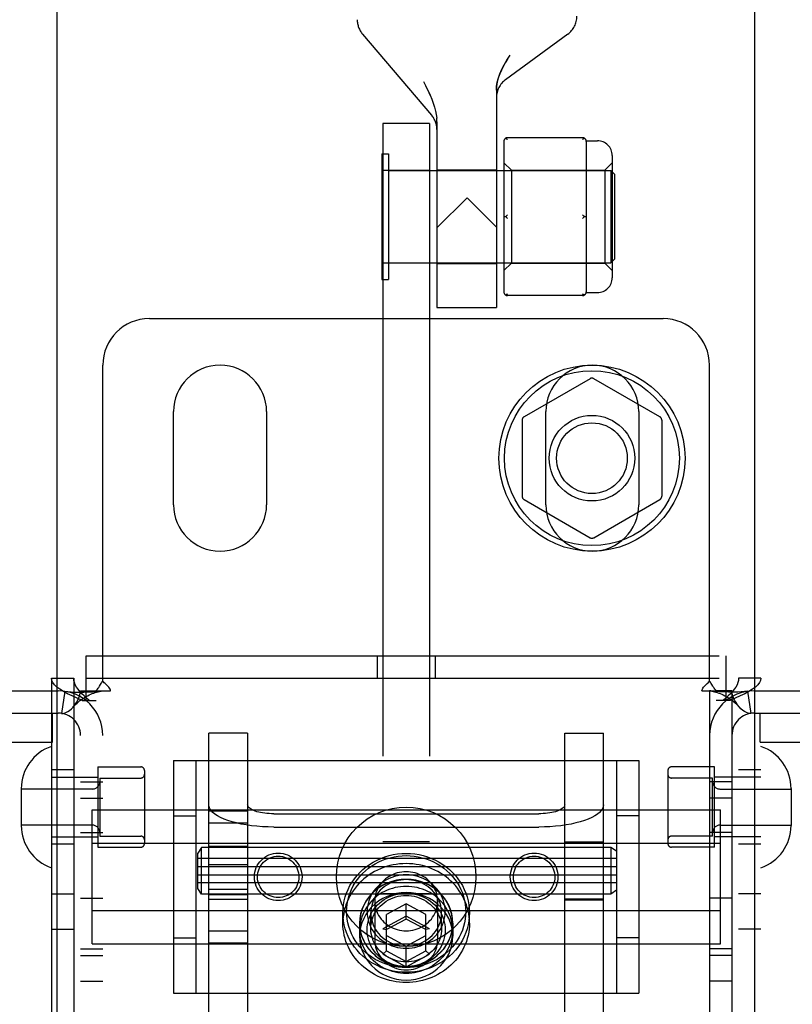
# Model space of a CAD drawing. Header units: inches. Extents: x 0 to 309, y 0 to 200.
# Tile 46 of 119: x 107.34 to 109.41, y 105.2 to 107.84. Entities that reach past the tile are written whole.
import ezdxf

# ---------------------------------------------------------------- set-up
doc = ezdxf.new("R2010")
doc.units = ezdxf.units.IN
doc.header["$LTSCALE"] = 17
doc.header["$MEASUREMENT"] = 0
doc.linetypes.add('HIDDEN', pattern=[0.2, 0.1, -0.1])
for name, color, linetype in [('DEFAULT_2', 8, 'HIDDEN'), ('LEFTHAND_DOOR_ASSEMBLY', 7, 'CONTINUOUS'), ('RIGHTHAND_DOOR_ASSEMBLY', 7, 'CONTINUOUS')]:
    doc.layers.add(name, color=color, linetype=linetype)

msp = doc.modelspace()

# ---------------------------------------------------------------- linework, layer by layer
at = {"layer": 'DEFAULT_2', "color": 8, "linetype": 'HIDDEN'}
for p, q in [((108.2585, 107.8035), (108.4439, 107.5859)), ((108.8096, 107.8033), (108.6427, 107.6811)), ((108.422, 107.6761), (108.4284, 107.6637)), ((108.4343, 107.6516), (108.4397, 107.64)), ((108.4397, 107.64), (108.4445, 107.6287)), ((108.6182, 107.6529), (108.6182, 107.0691)), ((108.4444, 107.6287), (108.4486, 107.6177)), ((108.4486, 107.6178), (108.452, 107.6072)), ((108.452, 107.6072), (108.4547, 107.597)), ((108.4547, 107.5971), (108.4566, 107.5872)), ((108.4566, 107.5873), (108.4578, 107.5776)), ((108.4582, 107.5682), (108.4578, 107.5777)), ((108.3132, 107.5631), (108.3132, 102.3131)), ((108.4382, 107.5631), (108.3132, 107.5631)), ((108.4382, 107.5631), (108.4382, 102.3131)), ((108.4582, 107.5682), (108.4582, 107.0691)), ((108.8492, 107.5253), (108.6482, 107.5253)), ((108.6382, 107.5153), (108.6382, 107.1109)), ((108.859, 107.5171), (108.8892, 107.5171)), ((108.8592, 107.5153), (108.8592, 107.4378)), ((108.3102, 107.4816), (108.3102, 107.1446)), ((108.3102, 107.4816), (108.3282, 107.4816)), ((108.3282, 107.4816), (108.3282, 107.1446)), ((108.9292, 107.4771), (108.9292, 107.1491)), ((108.6382, 107.4581), (108.6582, 107.4381)), ((108.9092, 107.4381), (108.9292, 107.4581)), ((108.3132, 107.4381), (108.4382, 107.4381)), ((108.3282, 107.4371), (108.9252, 107.4371)), ((108.4582, 107.4391), (108.6182, 107.4391)), ((108.6582, 107.4381), (108.6582, 107.1881)), ((108.6582, 107.4381), (108.9092, 107.4381)), ((108.9092, 107.4381), (108.9092, 107.1881)), ((108.9252, 107.4371), (108.9252, 107.1891)), ((108.9352, 107.4271), (108.9252, 107.4371)), ((108.9352, 107.4271), (108.9352, 107.1991)), ((108.8591, 107.407), (108.8592, 107.3906)), ((108.8592, 107.3906), (108.8592, 107.2356)), ((108.5392, 107.3641), (108.4582, 107.2831)), ((108.5392, 107.3641), (108.6182, 107.2851)), ((108.6382, 107.3131), (108.6432, 107.3131)), ((108.8542, 107.3131), (108.8592, 107.3131)), ((108.4382, 107.1881), (108.3132, 107.1881)), ((108.3282, 107.1891), (108.9252, 107.1891)), ((108.4582, 107.1871), (108.6182, 107.1871)), ((108.6382, 107.1681), (108.6582, 107.1881)), ((108.6582, 107.1881), (108.9092, 107.1881)), ((108.8591, 107.2032), (108.8592, 107.1884)), ((108.8592, 107.1884), (108.8592, 107.1109)), ((108.9092, 107.1881), (108.9292, 107.1681)), ((108.9352, 107.1991), (108.9252, 107.1891)), ((108.3102, 107.1446), (108.3282, 107.1446)), ((108.8492, 107.1009), (108.6482, 107.1009)), ((108.859, 107.1091), (108.8892, 107.1091)), ((108.4582, 107.0691), (108.6182, 107.0691)), ((107.6857, 107.0391), (109.0657, 107.0391)), ((107.5607, 106.0653), (107.5607, 106.9141)), ((109.1907, 106.0653), (109.1907, 106.9141)), ((108.8697, 106.8777), (108.6922, 106.7752)), ((109.0572, 106.7752), (108.8797, 106.8777)), ((107.7507, 106.5391), (107.7507, 106.7891)), ((108.0007, 106.7891), (108.0007, 106.5391)), ((108.7507, 106.5391), (108.7507, 106.7891)), ((109.0007, 106.7891), (109.0007, 106.5391)), ((108.6872, 106.7666), (108.6872, 106.5616)), ((109.0622, 106.7666), (109.0622, 106.5616)), ((108.6922, 106.553), (108.8697, 106.4505)), ((108.8797, 106.4505), (109.0572, 106.553)), ((107.5162, 106.0131), (107.5162, 106.1331)), ((107.5162, 106.1331), (109.2352, 106.1331)), ((108.2977, 106.1331), (108.2977, 106.0731)), ((108.4537, 106.1331), (108.4537, 106.0731)), ((109.2352, 106.0131), (109.2352, 106.1331)), ((107.4227, 106.0731), (107.4227, 103.0051)), ((107.4227, 106.0731), (107.4827, 106.0731)), ((107.4827, 106.0731), (107.4827, 103.0051)), ((107.5162, 106.0731), (109.2352, 106.0731)), ((109.2687, 103.0051), (109.2687, 106.0731)), ((109.3287, 106.0731), (109.2687, 106.0731)), ((109.3287, 103.0051), (109.3287, 106.0731)), ((107.0307, 106.0391), (107.4407, 106.0391)), ((107.4585, 106.0378), (107.4496, 105.9784)), ((107.5007, 103.0391), (107.5007, 106.0391)), ((107.5007, 106.0391), (107.5424, 106.0391)), ((107.5424, 106.0391), (107.5815, 106.0391)), ((107.5607, 103.0391), (107.5607, 106.0391)), ((109.1698, 106.0391), (109.209, 106.0391)), ((109.1907, 106.0391), (109.1907, 103.0391)), ((109.2507, 106.0391), (109.209, 106.0391)), ((109.2507, 106.0391), (109.2507, 103.0391)), ((109.2929, 106.0378), (109.3018, 105.9784)), ((109.3107, 106.0391), (109.7207, 106.0391)), ((107.5056, 106.0131), (107.5427, 106.0131)), ((109.2458, 106.0131), (109.2087, 106.0131)), ((107.0307, 105.9791), (107.4407, 105.9791)), ((107.4252, 105.9011), (107.4252, 105.9791)), ((109.3107, 105.9791), (109.7207, 105.9791)), ((109.3262, 105.9011), (109.3262, 105.9791)), ((107.8457, 105.1452), (107.8457, 105.9255)), ((107.9497, 105.9255), (107.8457, 105.9255)), ((107.9497, 105.9255), (107.9497, 105.1452)), ((108.8017, 105.1452), (108.8017, 105.9255)), ((108.8017, 105.9255), (108.9057, 105.9255)), ((108.9057, 105.1452), (108.9057, 105.9255)), ((106.9442, 105.9011), (107.4252, 105.9011)), ((109.3262, 105.9011), (109.8072, 105.9011)), ((107.5477, 105.8346), (107.5477, 105.6186)), ((107.5477, 105.8346), (107.6627, 105.8346)), ((107.7507, 105.8516), (107.7507, 105.2266)), ((107.7507, 105.8516), (109.0007, 105.8516)), ((107.8107, 105.8516), (107.8107, 105.2266)), ((108.9407, 105.8516), (108.9407, 105.2266)), ((109.0007, 105.8516), (109.0007, 105.2266)), ((109.2037, 105.8346), (109.0887, 105.8346)), ((109.2037, 105.6186), (109.2037, 105.8346)), ((107.4827, 105.8266), (107.4227, 105.8266)), ((107.4227, 105.8066), (107.5477, 105.8066)), ((107.5527, 105.8046), (107.5527, 105.6486)), ((107.5527, 105.8046), (107.6627, 105.8046)), ((107.6727, 105.8246), (107.6727, 105.6286)), ((109.0787, 105.8246), (109.0787, 105.6286)), ((109.1987, 105.8046), (109.0887, 105.8046)), ((109.1987, 105.6486), (109.1987, 105.8046)), ((109.3287, 105.8066), (109.2037, 105.8066)), ((109.3287, 105.8266), (109.2687, 105.8266)), ((107.5007, 105.7946), (107.5607, 105.7946)), ((109.2507, 105.7946), (109.1907, 105.7946)), ((107.3417, 105.7761), (107.3417, 105.6771)), ((107.5327, 105.7751), (107.3417, 105.7751)), ((109.2187, 105.7751), (109.4097, 105.7751)), ((109.4097, 105.7761), (109.4097, 105.6771)), ((107.5007, 105.7501), (107.5607, 105.7501)), ((109.2507, 105.7501), (109.1907, 105.7501)), ((107.5317, 105.3587), (107.5317, 105.7195)), ((107.5317, 105.7195), (109.2197, 105.7195)), ((107.7507, 105.7031), (107.8107, 105.7031)), ((107.8457, 105.7168), (107.9497, 105.7168)), ((108.0197, 105.7086), (108.7317, 105.7086)), ((108.8017, 105.7191), (108.9057, 105.7191)), ((109.0007, 105.7031), (108.9407, 105.7031)), ((109.2197, 105.3587), (109.2197, 105.7195)), ((107.5327, 105.6781), (107.3417, 105.6781)), ((107.8457, 105.6839), (107.9497, 105.6839)), ((108.0197, 105.673), (108.7317, 105.673)), ((109.2187, 105.6781), (109.4097, 105.6781)), ((107.4227, 105.6466), (107.5477, 105.6466)), ((107.5007, 105.6586), (107.5607, 105.6586)), ((107.5527, 105.6486), (107.6627, 105.6486)), ((109.1987, 105.6486), (109.0887, 105.6486)), ((109.2507, 105.6586), (109.1907, 105.6586)), ((109.3287, 105.6466), (109.2037, 105.6466)), ((107.4827, 105.6266), (107.4227, 105.6266)), ((107.5317, 105.6293), (109.2197, 105.6293)), ((107.9497, 105.6205), (107.8457, 105.6205)), ((108.4382, 105.6331), (108.3132, 105.6331)), ((108.8017, 105.6335), (108.9057, 105.6335)), ((109.3287, 105.6266), (109.2687, 105.6266)), ((107.5477, 105.6186), (107.6627, 105.6186)), ((107.8257, 105.618), (107.8157, 105.603)), ((107.8157, 105.508), (107.8157, 105.603)), ((107.8257, 105.493), (107.8257, 105.618)), ((108.9257, 105.618), (107.8257, 105.618)), ((108.9257, 105.618), (108.9257, 105.493)), ((108.9407, 105.608), (108.9257, 105.618)), ((109.2037, 105.6186), (109.0887, 105.6186)), ((108.9407, 105.588), (107.8157, 105.588)), ((107.8157, 105.5665), (108.9407, 105.5665)), ((107.8457, 105.5719), (107.9497, 105.5719)), ((107.8157, 105.5445), (108.9407, 105.5445)), ((108.9407, 105.523), (107.8157, 105.523)), ((107.4227, 105.4931), (107.4827, 105.4931)), ((107.8257, 105.493), (107.8157, 105.508)), ((108.9257, 105.493), (107.8257, 105.493)), ((107.8457, 105.5063), (107.9497, 105.5063)), ((107.9497, 105.4905), (107.8457, 105.4905)), ((108.4382, 105.4931), (108.3132, 105.4931)), ((108.9407, 105.503), (108.9257, 105.493)), ((109.3287, 105.4931), (109.2687, 105.4931)), ((107.5007, 105.4821), (107.5607, 105.4821)), ((107.8457, 105.479), (107.9497, 105.479)), ((108.2912, 105.4734), (108.2912, 105.3691)), ((108.3757, 105.4668), (108.3232, 105.4383)), ((108.3757, 105.4258), (108.3757, 105.4668)), ((108.4282, 105.4383), (108.3757, 105.4668)), ((108.4602, 105.4734), (108.4602, 105.3691)), ((108.9057, 105.479), (108.8017, 105.479)), ((108.8017, 105.4775), (108.9057, 105.4775)), ((109.2507, 105.4821), (109.1907, 105.4821)), ((107.5317, 105.4489), (109.2197, 105.4489)), ((108.2057, 105.4149), (108.2057, 105.4423)), ((108.2807, 105.3999), (108.2807, 105.4423)), ((108.3232, 105.3403), (108.3232, 105.4383)), ((108.4282, 105.3403), (108.4282, 105.4383)), ((108.4707, 105.3999), (108.4707, 105.4423)), ((108.5457, 105.4149), (108.5457, 105.4423)), ((108.2507, 105.4149), (108.2507, 105.3794)), ((108.2512, 105.3965), (108.2512, 105.4149)), ((108.3757, 105.4332), (108.3132, 105.3993)), ((108.3757, 105.4258), (108.3232, 105.3973)), ((108.4382, 105.3993), (108.3757, 105.4332)), ((108.4282, 105.3973), (108.3757, 105.4258)), ((108.5002, 105.3965), (108.5002, 105.4149)), ((108.5007, 105.4149), (108.5007, 105.3794)), ((107.4227, 105.3981), (107.4827, 105.3981)), ((107.8457, 105.3943), (107.9497, 105.3943)), ((108.3132, 105.3993), (108.3232, 105.3973)), ((108.3232, 105.3814), (108.3757, 105.3529)), ((108.3757, 105.3529), (108.4282, 105.3814)), ((108.4382, 105.3993), (108.4282, 105.3973)), ((109.3287, 105.3981), (109.2687, 105.3981)), ((107.5317, 105.3587), (109.2197, 105.3587)), ((107.7507, 105.3751), (107.8107, 105.3751)), ((107.8457, 105.3614), (107.9497, 105.3614)), ((108.8017, 105.3591), (108.9057, 105.3591)), ((109.0007, 105.3751), (108.9407, 105.3751)), ((107.5007, 105.3461), (107.5607, 105.3461)), ((107.5007, 105.3281), (107.5607, 105.3281)), ((108.3132, 105.3315), (108.3232, 105.3403)), ((108.3132, 105.3315), (108.3757, 105.2976)), ((108.3232, 105.3403), (108.3757, 105.3119)), ((108.3757, 105.2976), (108.3757, 105.3529)), ((108.3757, 105.3119), (108.4282, 105.3403)), ((108.3757, 105.2976), (108.4382, 105.3315)), ((108.4382, 105.3315), (108.4282, 105.3403)), ((109.2507, 105.3461), (109.1907, 105.3461)), ((109.2507, 105.3281), (109.1907, 105.3281)), ((107.5007, 105.2591), (107.5607, 105.2591)), ((109.2507, 105.2591), (109.1907, 105.2591)), ((107.7507, 105.2266), (109.0007, 105.2266))]:
    msp.add_line(p, q, dxfattribs=at)
for points in [[(108.6182, 107.6529), (108.6187, 107.6635), (108.6205, 107.6744), (108.6234, 107.6857), (108.6274, 107.6973), (108.6326, 107.7092), (108.639, 107.7214), (108.6463, 107.734), (108.6547, 107.747)], [(108.6478, 107.7364), (108.6416, 107.7261), (108.6362, 107.7162), (108.6314, 107.7066), (108.6274, 107.6971), (108.624, 107.6879), (108.6214, 107.6787), (108.6196, 107.6698), (108.6185, 107.6612), (108.6182, 107.6529)], [(108.4397, 107.64), (108.4343, 107.6517), (108.4284, 107.6637)], [(108.6465, 107.5217), (108.6456, 107.5223), (108.6448, 107.5229), (108.644, 107.5234), (108.6432, 107.5239)], [(108.6465, 107.5217), (108.6473, 107.521), (108.6482, 107.5203)], [(108.8542, 107.5239), (108.8534, 107.5234), (108.8526, 107.5229), (108.8517, 107.5223), (108.8509, 107.5217), (108.85, 107.521), (108.8492, 107.5203)], [(108.8592, 107.4378), (108.8591, 107.423), (108.859, 107.4151), (108.8591, 107.407)], [(108.6482, 107.3181), (108.6473, 107.3173), (108.6465, 107.3165), (108.6456, 107.3157), (108.6448, 107.3149), (108.644, 107.314), (108.6432, 107.3131)], [(108.6432, 107.3131), (108.644, 107.3122), (108.6448, 107.3113), (108.6456, 107.3105), (108.6465, 107.3096), (108.6473, 107.3089), (108.6482, 107.3081)], [(108.8492, 107.3181), (108.85, 107.3173), (108.8509, 107.3165), (108.8517, 107.3157), (108.8526, 107.3149), (108.8534, 107.314), (108.8542, 107.3131)], [(108.8542, 107.3131), (108.8534, 107.3122), (108.8526, 107.3113), (108.8517, 107.3105), (108.8509, 107.3096), (108.85, 107.3089), (108.8492, 107.3081)], [(108.8592, 107.2356), (108.8591, 107.2192), (108.859, 107.2111), (108.8591, 107.2032)], [(108.6482, 107.1059), (108.6473, 107.1052), (108.6465, 107.1045), (108.6456, 107.1039), (108.6448, 107.1033), (108.644, 107.1027), (108.6432, 107.1023)], [(108.8492, 107.1059), (108.85, 107.1052), (108.8509, 107.1045)], [(108.8542, 107.1023), (108.8534, 107.1027), (108.8526, 107.1033), (108.8517, 107.1039), (108.8509, 107.1045)], [(107.5056, 106.0131), (107.4916, 106.0191), (107.4784, 106.0251), (107.4662, 106.0311), (107.4552, 106.0371), (107.4456, 106.0431), (107.4375, 106.0491), (107.4311, 106.0551), (107.4265, 106.0611), (107.4236, 106.0671), (107.4227, 106.0731)], [(107.5242, 106.0131), (107.5172, 106.0191), (107.5106, 106.0251), (107.5045, 106.0311), (107.499, 106.0371), (107.4942, 106.0431), (107.4901, 106.0491), (107.4869, 106.0551), (107.4846, 106.0611), (107.4832, 106.0671), (107.4827, 106.0731)], [(109.2687, 106.0731), (109.2682, 106.0671), (109.2668, 106.0611), (109.2645, 106.0551), (109.2613, 106.0491), (109.2572, 106.0431), (109.2524, 106.0371), (109.2469, 106.0311), (109.2408, 106.0251), (109.2342, 106.0191), (109.2272, 106.0131)], [(109.3287, 106.0731), (109.3277, 106.0671), (109.3249, 106.0611), (109.3203, 106.0551), (109.3138, 106.0491), (109.3058, 106.0431), (109.2962, 106.0371), (109.2852, 106.0311), (109.273, 106.0251), (109.2598, 106.0191), (109.2458, 106.0131)], [(107.5424, 106.0391), (107.5446, 106.0415), (107.5464, 106.0437), (107.5481, 106.0459), (107.5496, 106.0479), (107.5509, 106.0499), (107.5521, 106.0519), (107.5546, 106.056)], [(107.5546, 106.056), (107.5561, 106.0583), (107.5576, 106.0607), (107.5591, 106.063), (107.5607, 106.0653)], [(107.5671, 106.0586), (107.5648, 106.0607), (107.5627, 106.0629), (107.5607, 106.0653)], [(107.5815, 106.0391), (107.581, 106.0414), (107.5801, 106.0438), (107.5788, 106.0462), (107.5772, 106.0486), (107.5755, 106.0506), (107.5736, 106.0526), (107.5716, 106.0545), (107.5671, 106.0586)], [(109.1698, 106.0391), (109.1704, 106.0414), (109.1713, 106.0438), (109.1726, 106.0463), (109.1742, 106.0486), (109.1759, 106.0506), (109.1778, 106.0526), (109.1798, 106.0545)], [(109.1798, 106.0545), (109.1842, 106.0586), (109.1865, 106.0607), (109.1887, 106.0629), (109.1907, 106.0653)], [(109.1993, 106.0519), (109.1968, 106.056), (109.1953, 106.0583), (109.1938, 106.0607), (109.1923, 106.063), (109.1907, 106.0653)], [(109.209, 106.0391), (109.2068, 106.0415), (109.2049, 106.0437), (109.2033, 106.0459), (109.2018, 106.0479), (109.2005, 106.0499), (109.1993, 106.0519)], [(107.4585, 106.0378), (107.467, 106.0368), (107.4759, 106.0361), (107.4849, 106.0358), (107.4937, 106.0356), (107.5019, 106.0356), (107.5096, 106.0357), (107.5166, 106.0359), (107.5231, 106.0361), (107.5292, 106.0363), (107.535, 106.0366), (107.5405, 106.037), (107.5455, 106.0373), (107.55, 106.0377), (107.5537, 106.038), (107.5567, 106.0383), (107.5583, 106.0385)], [(107.4807, 105.9952), (107.4812, 105.9958), (107.4856, 106.0012), (107.4897, 106.0072), (107.4933, 106.0136), (107.4964, 106.0203), (107.4988, 106.027), (107.5002, 106.0333), (107.5007, 106.0391)], [(107.4807, 105.9952), (107.4834, 105.9982), (107.4874, 106.0022), (107.4914, 106.006), (107.4954, 106.0095), (107.4994, 106.0128), (107.5035, 106.0158), (107.5076, 106.0186), (107.5118, 106.0212), (107.5159, 106.0237), (107.5201, 106.0259), (107.5242, 106.028), (107.5284, 106.0298), (107.5324, 106.0315), (107.5365, 106.033), (107.5404, 106.0344), (107.5442, 106.0355), (107.5479, 106.0365), (107.5514, 106.0373), (107.5547, 106.038), (107.5578, 106.0385), (107.5589, 106.0386)], [(107.5589, 106.0386), (107.5602, 106.0389), (107.5607, 106.0391)], [(109.1937, 106.0385), (109.1925, 106.0386), (109.1911, 106.0389), (109.1907, 106.0391)], [(109.2929, 106.0378), (109.2844, 106.0368), (109.2755, 106.0361), (109.2664, 106.0358), (109.2577, 106.0356), (109.2495, 106.0356), (109.2418, 106.0357), (109.2348, 106.0359), (109.2283, 106.0361), (109.2222, 106.0363), (109.2164, 106.0366), (109.2109, 106.037), (109.2059, 106.0373), (109.2015, 106.0377), (109.1977, 106.038), (109.1947, 106.0383), (109.1931, 106.0385)], [(109.1937, 106.0385), (109.1968, 106.0379), (109.2002, 106.0373), (109.2038, 106.0364), (109.2075, 106.0354), (109.2114, 106.0342), (109.2153, 106.0329), (109.2193, 106.0314), (109.2234, 106.0297), (109.2275, 106.0278), (109.2316, 106.0258), (109.2357, 106.0235), (109.2399, 106.0211), (109.244, 106.0185), (109.248, 106.0157), (109.2521, 106.0126), (109.2561, 106.0094), (109.2601, 106.0059), (109.2641, 106.0021), (109.268, 105.9981), (109.2707, 105.9952)], [(109.2707, 105.9952), (109.2702, 105.9958), (109.2658, 106.0012), (109.2617, 106.0072), (109.2581, 106.0136), (109.2549, 106.0203), (109.2526, 106.027), (109.2512, 106.0333), (109.2507, 106.0391)], [(107.4496, 105.9784), (107.4531, 105.9783), (107.4571, 105.9789), (107.4617, 105.9804), (107.4666, 105.983), (107.4716, 105.9865), (107.4765, 105.9909), (107.4807, 105.9952)], [(109.3018, 105.9784), (109.2983, 105.9783), (109.2943, 105.9789), (109.2897, 105.9804), (109.2848, 105.983), (109.2798, 105.9865), (109.2748, 105.9909), (109.2707, 105.9952)], [(108.0197, 105.673), (108.0045, 105.6733), (107.9895, 105.6739), (107.9747, 105.6751), (107.9602, 105.6766), (107.9462, 105.6786), (107.9327, 105.681), (107.9199, 105.6838), (107.9078, 105.687), (107.8967, 105.6905), (107.8864, 105.6943), (107.8772, 105.6984), (107.869, 105.7028), (107.862, 105.7074), (107.8562, 105.7122), (107.8516, 105.7171), (107.8483, 105.7222), (107.8464, 105.7273), (107.8457, 105.7325)], [(108.0197, 105.7086), (108.0136, 105.7087), (108.0075, 105.709), (108.0016, 105.7094), (107.9958, 105.71), (107.9901, 105.7108), (107.9847, 105.7118), (107.9795, 105.7129), (107.9747, 105.7142), (107.9702, 105.7156), (107.9661, 105.7171), (107.9624, 105.7188), (107.9591, 105.7206), (107.9563, 105.7224), (107.9539, 105.7244), (107.9521, 105.7263), (107.9508, 105.7284), (107.95, 105.7304), (107.9497, 105.7325)], [(108.8017, 105.7325), (108.8014, 105.7304), (108.8006, 105.7284), (108.7993, 105.7263), (108.7975, 105.7244), (108.7951, 105.7224), (108.7923, 105.7206), (108.789, 105.7188), (108.7853, 105.7171), (108.7812, 105.7156), (108.7767, 105.7142), (108.7718, 105.7129), (108.7667, 105.7118), (108.7613, 105.7108), (108.7556, 105.71), (108.7498, 105.7094), (108.7438, 105.709), (108.7378, 105.7087), (108.7317, 105.7086)], [(108.9057, 105.7325), (108.905, 105.7273), (108.9031, 105.7222), (108.8998, 105.7171), (108.8952, 105.7122), (108.8894, 105.7074), (108.8824, 105.7028), (108.8742, 105.6984), (108.865, 105.6943), (108.8547, 105.6905), (108.8435, 105.687), (108.8315, 105.6838), (108.8187, 105.681), (108.8052, 105.6786), (108.7912, 105.6766), (108.7767, 105.6751), (108.7619, 105.6739), (108.7469, 105.6733), (108.7317, 105.673)], [(108.2057, 105.4423), (108.2061, 105.453), (108.2072, 105.4637), (108.2092, 105.4744), (108.2119, 105.485), (108.2153, 105.4954), (108.2196, 105.5055), (108.2246, 105.5154), (108.2302, 105.525), (108.2366, 105.5341), (108.2436, 105.5429), (108.2512, 105.5511), (108.2595, 105.5589), (108.2682, 105.5661), (108.2775, 105.5727), (108.2872, 105.5787), (108.2973, 105.5841), (108.3078, 105.5888), (108.3186, 105.5928), (108.3297, 105.5961), (108.341, 105.5987), (108.3525, 105.6006), (108.3641, 105.6017), (108.3757, 105.6021), (108.3873, 105.6017), (108.3989, 105.6006), (108.4104, 105.5987), (108.4217, 105.5961), (108.4327, 105.5928), (108.4436, 105.5888), (108.4541, 105.5841), (108.4642, 105.5787), (108.4739, 105.5727), (108.4832, 105.5661), (108.4919, 105.5589), (108.5001, 105.5511), (108.5078, 105.5429), (108.5148, 105.5342), (108.5211, 105.525), (108.5268, 105.5154), (108.5318, 105.5055), (108.536, 105.4954), (108.5395, 105.485), (108.5422, 105.4744), (108.5442, 105.4637), (108.5453, 105.453), (108.5457, 105.4423)], [(108.2157, 105.4457), (108.2161, 105.4558), (108.2171, 105.4659), (108.219, 105.4759), (108.2215, 105.4859), (108.2248, 105.4957), (108.2288, 105.5052), (108.2334, 105.5146), (108.2388, 105.5235), (108.2448, 105.5322), (108.2514, 105.5404), (108.2586, 105.5481), (108.2663, 105.5554), (108.2745, 105.5622), (108.2832, 105.5684), (108.2924, 105.5741), (108.3019, 105.5791), (108.3118, 105.5836), (108.322, 105.5874), (108.3324, 105.5905), (108.3431, 105.5929), (108.3539, 105.5947), (108.3647, 105.5957), (108.3757, 105.5961), (108.3866, 105.5957), (108.3975, 105.5947), (108.4083, 105.5929), (108.419, 105.5905), (108.4294, 105.5874), (108.4396, 105.5836), (108.4495, 105.5791), (108.459, 105.5741), (108.4681, 105.5684), (108.4769, 105.5622), (108.4851, 105.5554), (108.4928, 105.5482), (108.5, 105.5404), (108.5066, 105.5322), (108.5126, 105.5235), (108.5179, 105.5146), (108.5226, 105.5052), (108.5266, 105.4957), (108.5299, 105.4859), (108.5324, 105.4759), (108.5342, 105.4659), (108.5353, 105.4558), (108.5357, 105.4457)], [(108.5457, 105.4149), (108.5455, 105.4233), (108.5448, 105.4316), (108.5436, 105.4399), (108.542, 105.4482), (108.5399, 105.4563), (108.5374, 105.4643), (108.5344, 105.4722), (108.531, 105.4799), (108.5272, 105.4875), (108.5229, 105.4948), (108.5183, 105.5019), (108.5132, 105.5088), (108.5078, 105.5155), (108.502, 105.5218), (108.4959, 105.5279), (108.4894, 105.5337), (108.4827, 105.5391), (108.4756, 105.5442), (108.4683, 105.5489), (108.4607, 105.5533), (108.4529, 105.5573), (108.4448, 105.5609), (108.4366, 105.5641), (108.4282, 105.5669), (108.4197, 105.5692), (108.411, 105.5712), (108.4023, 105.5727), (108.3935, 105.5738), (108.3846, 105.5745), (108.3757, 105.5747), (108.3668, 105.5745), (108.3579, 105.5738), (108.3491, 105.5727), (108.3403, 105.5712), (108.3317, 105.5692), (108.3232, 105.5669), (108.3148, 105.5641), (108.3065, 105.5609), (108.2985, 105.5573), (108.2907, 105.5533), (108.2831, 105.5489), (108.2758, 105.5442), (108.2687, 105.5391), (108.2619, 105.5337), (108.2555, 105.5279), (108.2494, 105.5218), (108.2436, 105.5155), (108.2382, 105.5088), (108.2331, 105.5019), (108.2285, 105.4948), (108.2242, 105.4875), (108.2204, 105.4799), (108.217, 105.4722), (108.214, 105.4643), (108.2115, 105.4563), (108.2094, 105.4482), (108.2078, 105.4399), (108.2066, 105.4316), (108.2059, 105.4233), (108.2057, 105.4149)], [(108.4807, 105.4457), (108.4804, 105.4529), (108.4796, 105.4601), (108.4781, 105.4673), (108.4761, 105.4744), (108.4736, 105.4815), (108.4704, 105.4883), (108.4667, 105.4949), (108.4626, 105.5012), (108.4579, 105.5071), (108.4528, 105.5127), (108.4472, 105.518), (108.4413, 105.5228), (108.435, 105.5272), (108.4283, 105.5311), (108.4213, 105.5346), (108.4141, 105.5375), (108.4067, 105.54), (108.3991, 105.5419), (108.3914, 105.5433), (108.3835, 105.5441), (108.3757, 105.5444), (108.3678, 105.5441), (108.36, 105.5433), (108.3523, 105.5419), (108.3447, 105.54), (108.3372, 105.5375), (108.33, 105.5346), (108.3231, 105.5311), (108.3164, 105.5272), (108.3101, 105.5228), (108.3042, 105.518), (108.2986, 105.5127), (108.2935, 105.5071), (108.2888, 105.5012), (108.2846, 105.4948), (108.281, 105.4883), (108.2778, 105.4814), (108.2752, 105.4744), (108.2732, 105.4673), (108.2718, 105.4601), (108.271, 105.4529), (108.2707, 105.4457)], [(108.3757, 105.5528), (108.3697, 105.5526), (108.3637, 105.552), (108.3577, 105.551), (108.3519, 105.5496), (108.3462, 105.5478), (108.3406, 105.5457), (108.3352, 105.5431), (108.33, 105.5402), (108.3251, 105.537), (108.3204, 105.5334), (108.3159, 105.5296), (108.3118, 105.5254), (108.3081, 105.521), (108.3046, 105.5164), (108.3015, 105.5115), (108.2988, 105.5064), (108.2965, 105.5012), (108.2946, 105.4958), (108.2931, 105.4903), (108.2921, 105.4847), (108.2914, 105.4791), (108.2912, 105.4734)], [(108.4602, 105.4734), (108.46, 105.4791), (108.4593, 105.4847), (108.4583, 105.4903), (108.4568, 105.4958), (108.4549, 105.5012), (108.4526, 105.5064), (108.4499, 105.5115), (108.4468, 105.5164), (108.4433, 105.521), (108.4396, 105.5254), (108.4354, 105.5296), (108.431, 105.5334), (108.4263, 105.537), (108.4214, 105.5402), (108.4162, 105.5431), (108.4108, 105.5457), (108.4052, 105.5478), (108.3995, 105.5496), (108.3937, 105.551), (108.3877, 105.552), (108.3817, 105.5526), (108.3757, 105.5528)], [(108.5007, 105.4149), (108.5, 105.4273), (108.498, 105.4394), (108.4946, 105.4512), (108.4899, 105.4627), (108.4839, 105.4737), (108.4768, 105.484), (108.4686, 105.4935), (108.4593, 105.5022), (108.4492, 105.51), (108.4382, 105.5167), (108.4265, 105.5222), (108.4143, 105.5267), (108.4017, 105.5298), (108.3888, 105.5318), (108.3757, 105.5324), (108.3626, 105.5318), (108.3497, 105.5298), (108.3371, 105.5267), (108.3249, 105.5222), (108.3132, 105.5167), (108.3022, 105.51), (108.2921, 105.5022), (108.2828, 105.4935), (108.2746, 105.484), (108.2674, 105.4737), (108.2615, 105.4627), (108.2568, 105.4512), (108.2534, 105.4394), (108.2514, 105.4273), (108.2507, 105.4149)], [(108.5002, 105.4149), (108.5, 105.422), (108.4993, 105.429), (108.4982, 105.436), (108.4966, 105.4429), (108.4946, 105.4497), (108.4921, 105.4564), (108.4892, 105.463), (108.4859, 105.4693), (108.4822, 105.4755), (108.4782, 105.4814), (108.4737, 105.4871), (108.4689, 105.4925), (108.4637, 105.4977), (108.4583, 105.5025), (108.4525, 105.507), (108.4464, 105.5112), (108.4401, 105.5151), (108.4336, 105.5185), (108.4268, 105.5216), (108.4198, 105.5243), (108.4127, 105.5266), (108.4055, 105.5285), (108.3981, 105.53), (108.3907, 105.5311), (108.3832, 105.5317), (108.3757, 105.5319), (108.3682, 105.5317), (108.3607, 105.5311), (108.3533, 105.53), (108.3459, 105.5285), (108.3387, 105.5266), (108.3315, 105.5243), (108.3246, 105.5216), (108.3178, 105.5185), (108.3113, 105.5151), (108.305, 105.5112), (108.2989, 105.507), (108.2931, 105.5025), (108.2877, 105.4977), (108.2825, 105.4925), (108.2777, 105.4871), (108.2732, 105.4814), (108.2691, 105.4755), (108.2655, 105.4693), (108.2622, 105.463), (108.2593, 105.4564), (108.2568, 105.4497), (108.2548, 105.4429), (108.2532, 105.436), (108.2521, 105.429), (108.2514, 105.422), (108.2512, 105.4149)], [(108.5002, 105.3965), (108.5, 105.4036), (108.4993, 105.4106), (108.4982, 105.4176), (108.4966, 105.4245), (108.4946, 105.4313), (108.4921, 105.438), (108.4892, 105.4445), (108.4859, 105.4508), (108.4822, 105.457), (108.4782, 105.4629), (108.4737, 105.4686), (108.4689, 105.4741), (108.4637, 105.4792), (108.4583, 105.484), (108.4525, 105.4886), (108.4464, 105.4928), (108.4401, 105.4966), (108.4336, 105.5001), (108.4268, 105.5032), (108.4198, 105.5059), (108.4127, 105.5082), (108.4055, 105.5101), (108.3981, 105.5115), (108.3907, 105.5126), (108.3832, 105.5133), (108.3757, 105.5135), (108.3682, 105.5133), (108.3607, 105.5126), (108.3533, 105.5115), (108.3459, 105.5101), (108.3387, 105.5082), (108.3315, 105.5059), (108.3246, 105.5032), (108.3178, 105.5001), (108.3113, 105.4966), (108.305, 105.4928), (108.2989, 105.4886), (108.2931, 105.484), (108.2877, 105.4792), (108.2825, 105.4741), (108.2777, 105.4686), (108.2732, 105.4629), (108.2691, 105.457), (108.2655, 105.4508), (108.2622, 105.4445), (108.2593, 105.438), (108.2568, 105.4313), (108.2548, 105.4245), (108.2532, 105.4176), (108.2521, 105.4106), (108.2514, 105.4036), (108.2512, 105.3965)], [(108.4707, 105.4423), (108.4704, 105.4488), (108.4697, 105.4553), (108.4684, 105.4618), (108.4666, 105.4683), (108.4642, 105.4746), (108.4614, 105.4808), (108.4581, 105.4868), (108.4543, 105.4925), (108.4501, 105.4979), (108.4454, 105.5029), (108.4404, 105.5077), (108.435, 105.512), (108.4293, 105.516), (108.4233, 105.5196), (108.417, 105.5227), (108.4105, 105.5254), (108.4037, 105.5276), (108.3969, 105.5293), (108.3899, 105.5306), (108.3828, 105.5313), (108.3757, 105.5316), (108.3686, 105.5313), (108.3615, 105.5306), (108.3545, 105.5293), (108.3476, 105.5276), (108.3409, 105.5254), (108.3344, 105.5227), (108.3281, 105.5196), (108.3221, 105.516), (108.3164, 105.512), (108.311, 105.5077), (108.306, 105.5029), (108.3013, 105.4979), (108.2971, 105.4925), (108.2933, 105.4868), (108.29, 105.4808), (108.2871, 105.4746), (108.2848, 105.4683), (108.283, 105.4618), (108.2817, 105.4553), (108.2809, 105.4488), (108.2807, 105.4423)], [(108.5007, 105.3794), (108.5, 105.3917), (108.498, 105.4038), (108.4946, 105.4157), (108.4899, 105.4271), (108.4839, 105.4381), (108.4768, 105.4484), (108.4686, 105.458), (108.4593, 105.4667), (108.4492, 105.4744), (108.4382, 105.4811), (108.4265, 105.4867), (108.4143, 105.4911), (108.4017, 105.4943), (108.3888, 105.4962), (108.3757, 105.4968), (108.3626, 105.4962), (108.3497, 105.4943), (108.3371, 105.4911), (108.3249, 105.4867), (108.3132, 105.4811), (108.3022, 105.4744), (108.2921, 105.4667), (108.2828, 105.458), (108.2746, 105.4484), (108.2674, 105.4381), (108.2615, 105.4271), (108.2568, 105.4157), (108.2534, 105.4038), (108.2514, 105.3917), (108.2507, 105.3794)], [(108.2707, 105.3965), (108.271, 105.4037), (108.2718, 105.4109), (108.2732, 105.4181), (108.2752, 105.4252), (108.2778, 105.4322), (108.281, 105.439), (108.2846, 105.4456), (108.2888, 105.4519), (108.2935, 105.4579), (108.2986, 105.4635), (108.3042, 105.4687), (108.3101, 105.4735), (108.3164, 105.4779), (108.3231, 105.4819), (108.33, 105.4853), (108.3372, 105.4883), (108.3447, 105.4907), (108.3523, 105.4927), (108.36, 105.494), (108.3678, 105.4949), (108.3757, 105.4951), (108.3835, 105.4949), (108.3914, 105.494), (108.3991, 105.4927), (108.4067, 105.4907), (108.4141, 105.4883), (108.4213, 105.4853), (108.4283, 105.4819), (108.435, 105.4779), (108.4413, 105.4735), (108.4472, 105.4687), (108.4528, 105.4635), (108.4579, 105.4579), (108.4626, 105.4519), (108.4667, 105.4456), (108.4704, 105.439), (108.4736, 105.4322), (108.4761, 105.4252), (108.4781, 105.4181), (108.4796, 105.4109), (108.4804, 105.4037), (108.4807, 105.3965)], [(108.2807, 105.3999), (108.2809, 105.4064), (108.2817, 105.4129), (108.283, 105.4194), (108.2848, 105.4259), (108.2871, 105.4322), (108.29, 105.4384), (108.2933, 105.4443), (108.2971, 105.45), (108.3013, 105.4554), (108.306, 105.4605), (108.311, 105.4652), (108.3164, 105.4696), (108.3221, 105.4736), (108.3281, 105.4771), (108.3344, 105.4803), (108.3409, 105.483), (108.3476, 105.4852), (108.3545, 105.4869), (108.3615, 105.4882), (108.3686, 105.4889), (108.3757, 105.4892), (108.3828, 105.4889), (108.3899, 105.4882), (108.3969, 105.4869), (108.4037, 105.4852), (108.4105, 105.483), (108.417, 105.4803), (108.4233, 105.4772), (108.4293, 105.4736), (108.435, 105.4696), (108.4404, 105.4653), (108.4454, 105.4605), (108.4501, 105.4555), (108.4543, 105.4501), (108.4581, 105.4444), (108.4614, 105.4384), (108.4642, 105.4322), (108.4666, 105.4259), (108.4684, 105.4194), (108.4697, 105.4129), (108.4704, 105.4064), (108.4707, 105.3999)], [(108.2912, 105.4734), (108.2914, 105.4678), (108.2921, 105.4621), (108.2931, 105.4565), (108.2946, 105.4511), (108.2965, 105.4457), (108.2988, 105.4404), (108.3015, 105.4354), (108.3046, 105.4305), (108.3081, 105.4258), (108.3118, 105.4214), (108.3159, 105.4173), (108.3204, 105.4134), (108.3251, 105.4099), (108.33, 105.4066), (108.3352, 105.4037), (108.3406, 105.4012), (108.3462, 105.399), (108.3519, 105.3972), (108.3577, 105.3958), (108.3637, 105.3948), (108.3697, 105.3942), (108.3757, 105.394)], [(108.3757, 105.394), (108.3817, 105.3942), (108.3877, 105.3948), (108.3937, 105.3958), (108.3995, 105.3972), (108.4052, 105.399), (108.4108, 105.4012), (108.4162, 105.4037), (108.4214, 105.4066), (108.4263, 105.4099), (108.431, 105.4134), (108.4354, 105.4173), (108.4396, 105.4214), (108.4433, 105.4258), (108.4468, 105.4305), (108.4499, 105.4354), (108.4526, 105.4404), (108.4549, 105.4457), (108.4568, 105.4511), (108.4583, 105.4565), (108.4593, 105.4621), (108.46, 105.4678), (108.4602, 105.4734)], [(108.5457, 105.4423), (108.5453, 105.4316), (108.5442, 105.4209), (108.5422, 105.4102), (108.5395, 105.3996), (108.536, 105.3892), (108.5318, 105.3791), (108.5268, 105.3692), (108.5212, 105.3596), (108.5148, 105.3505), (108.5078, 105.3417), (108.5001, 105.3335), (108.4919, 105.3257), (108.4832, 105.3185), (108.4739, 105.3119), (108.4642, 105.3059), (108.4541, 105.3005), (108.4436, 105.2958), (108.4327, 105.2918), (108.4217, 105.2885), (108.4104, 105.2859), (108.3989, 105.2841), (108.3873, 105.2829), (108.3757, 105.2826), (108.3641, 105.2829), (108.3525, 105.2841), (108.341, 105.2859), (108.3297, 105.2885), (108.3186, 105.2918), (108.3078, 105.2958), (108.2973, 105.3005), (108.2872, 105.3059), (108.2775, 105.3119), (108.2682, 105.3185), (108.2595, 105.3257), (108.2512, 105.3335), (108.2436, 105.3417), (108.2366, 105.3505), (108.2302, 105.3596), (108.2246, 105.3692), (108.2196, 105.3791), (108.2153, 105.3892), (108.2119, 105.3996), (108.2092, 105.4102), (108.2072, 105.4209), (108.2061, 105.4316), (108.2057, 105.4423)], [(108.5357, 105.4457), (108.5353, 105.4356), (108.5342, 105.4256), (108.5324, 105.4155), (108.5299, 105.4056), (108.5266, 105.3958), (108.5226, 105.3862), (108.5179, 105.3769), (108.5126, 105.3679), (108.5066, 105.3593), (108.5, 105.3511), (108.4928, 105.3433), (108.4851, 105.336), (108.4769, 105.3292), (108.4681, 105.323), (108.459, 105.3174), (108.4495, 105.3123), (108.4396, 105.3079), (108.4294, 105.3041), (108.419, 105.301), (108.4083, 105.2985), (108.3975, 105.2968), (108.3866, 105.2957), (108.3757, 105.2954), (108.3648, 105.2957), (108.3539, 105.2968), (108.3431, 105.2985), (108.3324, 105.301), (108.322, 105.3041), (108.3118, 105.3079), (108.3019, 105.3123), (108.2924, 105.3174), (108.2832, 105.323), (108.2745, 105.3292), (108.2663, 105.336), (108.2586, 105.3433), (108.2514, 105.3511), (108.2448, 105.3593), (108.2388, 105.3679), (108.2334, 105.3769), (108.2288, 105.3862), (108.2248, 105.3958), (108.2215, 105.4056), (108.219, 105.4155), (108.2171, 105.4256), (108.2161, 105.4356), (108.2157, 105.4457)], [(108.2707, 105.4457), (108.271, 105.4385), (108.2718, 105.4313), (108.2732, 105.4241), (108.2752, 105.417), (108.2778, 105.41), (108.281, 105.4032), (108.2846, 105.3966), (108.2888, 105.3903), (108.2935, 105.3843), (108.2986, 105.3787), (108.3042, 105.3735), (108.3101, 105.3687), (108.3164, 105.3643), (108.3231, 105.3603), (108.33, 105.3569), (108.3373, 105.3539), (108.3447, 105.3515), (108.3523, 105.3495), (108.36, 105.3482), (108.3678, 105.3473), (108.3757, 105.3471), (108.3836, 105.3473), (108.3914, 105.3482), (108.3991, 105.3495), (108.4067, 105.3515), (108.4141, 105.3539), (108.4214, 105.3569), (108.4283, 105.3603), (108.435, 105.3643), (108.4413, 105.3687), (108.4472, 105.3735), (108.4528, 105.3787), (108.4579, 105.3843), (108.4626, 105.3903), (108.4668, 105.3966), (108.4704, 105.4032), (108.4736, 105.41), (108.4761, 105.417), (108.4781, 105.4241), (108.4796, 105.4313), (108.4804, 105.4385), (108.4807, 105.4457)], [(108.2807, 105.4423), (108.2809, 105.4358), (108.2817, 105.4293), (108.283, 105.4228), (108.2848, 105.4163), (108.2871, 105.41), (108.29, 105.4038), (108.2933, 105.3978), (108.2971, 105.3921), (108.3013, 105.3867), (108.306, 105.3817), (108.311, 105.3769), (108.3164, 105.3726), (108.3221, 105.3686), (108.3281, 105.365), (108.3344, 105.3619), (108.3409, 105.3592), (108.3476, 105.357), (108.3545, 105.3553), (108.3615, 105.354), (108.3686, 105.3533), (108.3757, 105.353), (108.3828, 105.3533), (108.3899, 105.354), (108.3969, 105.3553), (108.4038, 105.357), (108.4105, 105.3592), (108.417, 105.3619), (108.4233, 105.3651), (108.4293, 105.3686), (108.435, 105.3726), (108.4404, 105.377), (108.4454, 105.3817), (108.4501, 105.3868), (108.4543, 105.3922), (108.4581, 105.3979), (108.4614, 105.4038), (108.4643, 105.41), (108.4666, 105.4163), (108.4684, 105.4228), (108.4697, 105.4293), (108.4704, 105.4358), (108.4707, 105.4423)], [(108.5457, 105.4149), (108.5455, 105.4066), (108.5448, 105.3982), (108.5436, 105.39), (108.542, 105.3817), (108.5399, 105.3736), (108.5374, 105.3656), (108.5344, 105.3577), (108.531, 105.35), (108.5272, 105.3424), (108.5229, 105.3351), (108.5183, 105.3279), (108.5132, 105.321), (108.5078, 105.3144), (108.502, 105.3081), (108.4959, 105.302), (108.4894, 105.2962), (108.4827, 105.2908), (108.4756, 105.2857), (108.4683, 105.281), (108.4607, 105.2766), (108.4529, 105.2726), (108.4448, 105.269), (108.4366, 105.2658), (108.4282, 105.263), (108.4197, 105.2606), (108.411, 105.2587), (108.4023, 105.2572), (108.3935, 105.2561), (108.3846, 105.2554), (108.3757, 105.2552), (108.3668, 105.2554), (108.3579, 105.2561), (108.3491, 105.2572), (108.3403, 105.2587), (108.3317, 105.2606), (108.3232, 105.263), (108.3148, 105.2658), (108.3065, 105.269), (108.2985, 105.2726), (108.2907, 105.2766), (108.2831, 105.281), (108.2758, 105.2857), (108.2687, 105.2908), (108.2619, 105.2962), (108.2555, 105.302), (108.2494, 105.3081), (108.2436, 105.3144), (108.2382, 105.321), (108.2331, 105.3279), (108.2285, 105.3351), (108.2242, 105.3424), (108.2204, 105.35), (108.217, 105.3577), (108.214, 105.3656), (108.2115, 105.3736), (108.2094, 105.3817), (108.2078, 105.39), (108.2066, 105.3982), (108.2059, 105.4066), (108.2057, 105.4149)], [(108.2507, 105.4149), (108.2514, 105.4026), (108.2534, 105.3905), (108.2568, 105.3786), (108.2615, 105.3672), (108.2674, 105.3562), (108.2746, 105.3459), (108.2828, 105.3363), (108.2921, 105.3277), (108.3022, 105.3199), (108.3132, 105.3132), (108.3249, 105.3076), (108.3371, 105.3032), (108.3497, 105.3001), (108.3626, 105.2981), (108.3757, 105.2975), (108.3888, 105.2981), (108.4017, 105.3001), (108.4143, 105.3032), (108.4265, 105.3076), (108.4382, 105.3132), (108.4492, 105.3199), (108.4593, 105.3277), (108.4686, 105.3363), (108.4768, 105.3459), (108.4839, 105.3562), (108.4899, 105.3672), (108.4946, 105.3786), (108.498, 105.3905), (108.5, 105.4026), (108.5007, 105.4149)], [(108.5002, 105.4149), (108.5, 105.4079), (108.4993, 105.4008), (108.4982, 105.3939), (108.4966, 105.3869), (108.4946, 105.3801), (108.4921, 105.3735), (108.4892, 105.3669), (108.4859, 105.3606), (108.4822, 105.3544), (108.4782, 105.3485), (108.4737, 105.3428), (108.4689, 105.3374), (108.4637, 105.3322), (108.4583, 105.3274), (108.4525, 105.3228), (108.4464, 105.3187), (108.4401, 105.3148), (108.4336, 105.3114), (108.4268, 105.3083), (108.4198, 105.3056), (108.4127, 105.3032), (108.4055, 105.3014), (108.3981, 105.2999), (108.3907, 105.2988), (108.3832, 105.2982), (108.3757, 105.298), (108.3682, 105.2982), (108.3607, 105.2988), (108.3533, 105.2999), (108.3459, 105.3014), (108.3387, 105.3032), (108.3315, 105.3056), (108.3246, 105.3083), (108.3178, 105.3114), (108.3113, 105.3148), (108.305, 105.3187), (108.2989, 105.3228), (108.2931, 105.3274), (108.2877, 105.3322), (108.2825, 105.3374), (108.2777, 105.3428), (108.2732, 105.3485), (108.2691, 105.3544), (108.2655, 105.3606), (108.2622, 105.3669), (108.2593, 105.3735), (108.2568, 105.3801), (108.2548, 105.3869), (108.2532, 105.3939), (108.2521, 105.4008), (108.2514, 105.4079), (108.2512, 105.4149)], [(108.5002, 105.3965), (108.5, 105.3894), (108.4993, 105.3824), (108.4982, 105.3754), (108.4966, 105.3685), (108.4946, 105.3617), (108.4921, 105.355), (108.4892, 105.3485), (108.4859, 105.3421), (108.4822, 105.336), (108.4782, 105.33), (108.4737, 105.3243), (108.4689, 105.3189), (108.4637, 105.3137), (108.4583, 105.3089), (108.4525, 105.3044), (108.4464, 105.3002), (108.4401, 105.2964), (108.4336, 105.2929), (108.4268, 105.2898), (108.4198, 105.2871), (108.4127, 105.2848), (108.4055, 105.2829), (108.3981, 105.2814), (108.3907, 105.2803), (108.3832, 105.2797), (108.3757, 105.2795), (108.3682, 105.2797), (108.3607, 105.2803), (108.3533, 105.2814), (108.3459, 105.2829), (108.3387, 105.2848), (108.3315, 105.2871), (108.3246, 105.2898), (108.3178, 105.2929), (108.3113, 105.2964), (108.305, 105.3002), (108.2989, 105.3044), (108.2931, 105.3089), (108.2877, 105.3137), (108.2825, 105.3189), (108.2777, 105.3243), (108.2732, 105.33), (108.2691, 105.336), (108.2655, 105.3421), (108.2622, 105.3485), (108.2593, 105.355), (108.2568, 105.3617), (108.2548, 105.3685), (108.2532, 105.3754), (108.2521, 105.3824), (108.2514, 105.3894), (108.2512, 105.3965)], [(108.4807, 105.3965), (108.4804, 105.3893), (108.4796, 105.3821), (108.4781, 105.3749), (108.4761, 105.3678), (108.4736, 105.3608), (108.4704, 105.3539), (108.4668, 105.3474), (108.4626, 105.341), (108.4579, 105.3351), (108.4528, 105.3295), (108.4472, 105.3242), (108.4413, 105.3194), (108.435, 105.315), (108.4283, 105.3111), (108.4214, 105.3076), (108.4141, 105.3047), (108.4067, 105.3022), (108.3991, 105.3003), (108.3914, 105.2989), (108.3836, 105.2981), (108.3757, 105.2978), (108.3678, 105.2981), (108.36, 105.2989), (108.3523, 105.3003), (108.3447, 105.3022), (108.3373, 105.3047), (108.33, 105.3076), (108.3231, 105.3111), (108.3164, 105.315), (108.3101, 105.3194), (108.3042, 105.3242), (108.2986, 105.3295), (108.2935, 105.3351), (108.2888, 105.341), (108.2846, 105.3473), (108.281, 105.3539), (108.2778, 105.3607), (108.2752, 105.3677), (108.2732, 105.3749), (108.2718, 105.3821), (108.271, 105.3893), (108.2707, 105.3965)], [(108.4707, 105.3999), (108.4704, 105.3934), (108.4697, 105.3869), (108.4684, 105.3804), (108.4666, 105.3739), (108.4643, 105.3676), (108.4614, 105.3614), (108.4581, 105.3554), (108.4543, 105.3497), (108.4501, 105.3443), (108.4454, 105.3393), (108.4404, 105.3345), (108.435, 105.3302), (108.4293, 105.3262), (108.4233, 105.3226), (108.417, 105.3195), (108.4105, 105.3168), (108.4038, 105.3146), (108.3969, 105.3129), (108.3899, 105.3116), (108.3828, 105.3109), (108.3757, 105.3106), (108.3686, 105.3109), (108.3615, 105.3116), (108.3545, 105.3129), (108.3476, 105.3146), (108.3409, 105.3168), (108.3344, 105.3195), (108.3281, 105.3226), (108.3221, 105.3262), (108.3164, 105.3302), (108.311, 105.3345), (108.306, 105.3393), (108.3013, 105.3443), (108.2971, 105.3497), (108.2933, 105.3554), (108.29, 105.3614), (108.2871, 105.3676), (108.2848, 105.3739), (108.283, 105.3804), (108.2817, 105.3869), (108.2809, 105.3934), (108.2807, 105.3999)], [(108.2507, 105.3794), (108.2514, 105.367), (108.2534, 105.355), (108.2568, 105.3431), (108.2615, 105.3316), (108.2674, 105.3206), (108.2746, 105.3103), (108.2828, 105.3008), (108.2921, 105.2921), (108.3022, 105.2843), (108.3132, 105.2776), (108.3249, 105.2721), (108.3371, 105.2677), (108.3497, 105.2645), (108.3626, 105.2626), (108.3757, 105.2619), (108.3888, 105.2626), (108.4017, 105.2645), (108.4143, 105.2677), (108.4265, 105.2721), (108.4382, 105.2776), (108.4492, 105.2843), (108.4593, 105.2921), (108.4686, 105.3008), (108.4768, 105.3103), (108.4839, 105.3206), (108.4899, 105.3316), (108.4946, 105.3431), (108.498, 105.355), (108.5, 105.367), (108.5007, 105.3794)], [(108.2912, 105.3691), (108.2915, 105.3629), (108.2922, 105.3566), (108.2935, 105.3505), (108.2953, 105.3445), (108.2976, 105.3386), (108.3003, 105.3329), (108.3036, 105.3274), (108.3072, 105.3222), (108.3113, 105.3173), (108.3158, 105.3126), (108.3207, 105.3084), (108.3259, 105.3045), (108.3314, 105.301), (108.3372, 105.2979), (108.3433, 105.2952), (108.3495, 105.293), (108.3559, 105.2913), (108.3624, 105.2901), (108.369, 105.2894), (108.3757, 105.2891)], [(108.3757, 105.2891), (108.3823, 105.2894), (108.389, 105.2901), (108.3955, 105.2913), (108.4019, 105.293), (108.4081, 105.2952), (108.4142, 105.2979), (108.42, 105.301), (108.4255, 105.3045), (108.4307, 105.3084), (108.4356, 105.3126), (108.44, 105.3173), (108.4441, 105.3222), (108.4478, 105.3274), (108.451, 105.3329), (108.4538, 105.3386), (108.4561, 105.3445), (108.4579, 105.3505), (108.4592, 105.3566), (108.4599, 105.3629), (108.4602, 105.3691)]]:
    msp.add_lwpolyline(points, dxfattribs=at)
for centre, radius in [((108.8747, 106.6641), 0.25), ((108.8747, 106.6641), 0.235), ((108.8747, 106.6641), 0.115), ((108.8747, 106.6641), 0.095), ((108.3757, 105.5391), 0.1875), ((108.0319, 105.5391), 0.064), ((108.0319, 105.5391), 0.0556), ((108.7194, 105.5391), 0.064), ((108.7194, 105.5391), 0.0556)]:
    msp.add_circle(centre, radius, dxfattribs=at)
for centre, radius, start, end in [((108.3042, 107.8424), 0.06, 179.9998, 220.4307), ((108.7742, 107.8517), 0.06, 306.2189, 0.0001), ((108.6782, 107.6327), 0.06, 126.2189, 180), ((108.3982, 107.547), 0.06, 360, 40.431), ((108.6482, 107.5153), 0.01, 90, 180), ((108.8492, 107.5153), 0.01, 0, 90), ((108.8892, 107.4771), 0.04, 0, 90), ((108.8892, 107.1491), 0.04, 270, 360), ((108.6482, 107.1109), 0.01, 180, 270), ((108.8492, 107.1109), 0.01, 270, 360), ((107.6857, 106.9141), 0.125, 90, 180), ((109.0657, 106.9141), 0.125, 0, 90), ((107.8757, 106.7891), 0.125, 0, 180), ((108.8757, 106.7891), 0.125, 0, 180), ((108.8747, 106.8691), 0.01, 60.0037, 119.9986), ((108.6972, 106.7666), 0.01, 120.0031, 179.9988), ((109.0522, 106.7666), 0.01, 0.0034, 59.9992), ((108.6972, 106.5616), 0.01, 180.0034, 239.9992), ((109.0522, 106.5616), 0.01, 300.0031, 359.9988), ((107.8757, 106.5391), 0.125, 180, 360), ((108.8757, 106.5391), 0.125, 180, 360), ((108.8747, 106.4591), 0.01, 240.0037, 299.9986), ((107.4407, 105.9191), 0.12, 0, 90), ((109.3107, 105.9191), 0.12, 90, 180), ((107.4407, 105.9191), 0.06, 0, 90), ((109.3107, 105.9191), 0.06, 90, 180), ((107.4617, 105.7761), 0.12, 108.9656, 180), ((109.2897, 105.7761), 0.12, 0, 71.0344), ((107.6627, 105.8246), 0.01, 0, 90), ((109.0887, 105.8246), 0.01, 90, 180), ((107.6627, 105.8146), 0.01, 270, 360), ((109.0887, 105.8146), 0.01, 180, 270), ((107.5327, 105.7951), 0.02, 270, 360), ((109.2187, 105.7951), 0.02, 180, 270), ((107.4617, 105.6771), 0.12, 180, 251.0344), ((107.5327, 105.6581), 0.02, 0, 90), ((109.2187, 105.6581), 0.02, 90, 180), ((109.2897, 105.6771), 0.12, 288.9656, 360), ((107.6627, 105.6386), 0.01, 0, 90), ((109.0887, 105.6386), 0.01, 90, 180), ((107.6627, 105.6286), 0.01, 270, 360), ((109.0887, 105.6286), 0.01, 180, 270)]:
    msp.add_arc(centre, radius, start, end, dxfattribs=at)
at = {"layer": 'LEFTHAND_DOOR_ASSEMBLY', "color": 3, "linetype": 'Continuous'}
msp.add_line((107.4372, 141.6851), (107.4372, 67.3931), dxfattribs=at)
at = {"layer": 'RIGHTHAND_DOOR_ASSEMBLY', "color": 3, "linetype": 'Continuous'}
msp.add_line((109.3122, 67.3931), (109.3122, 141.6851), dxfattribs=at)

doc.saveas('drawing.dxf')
